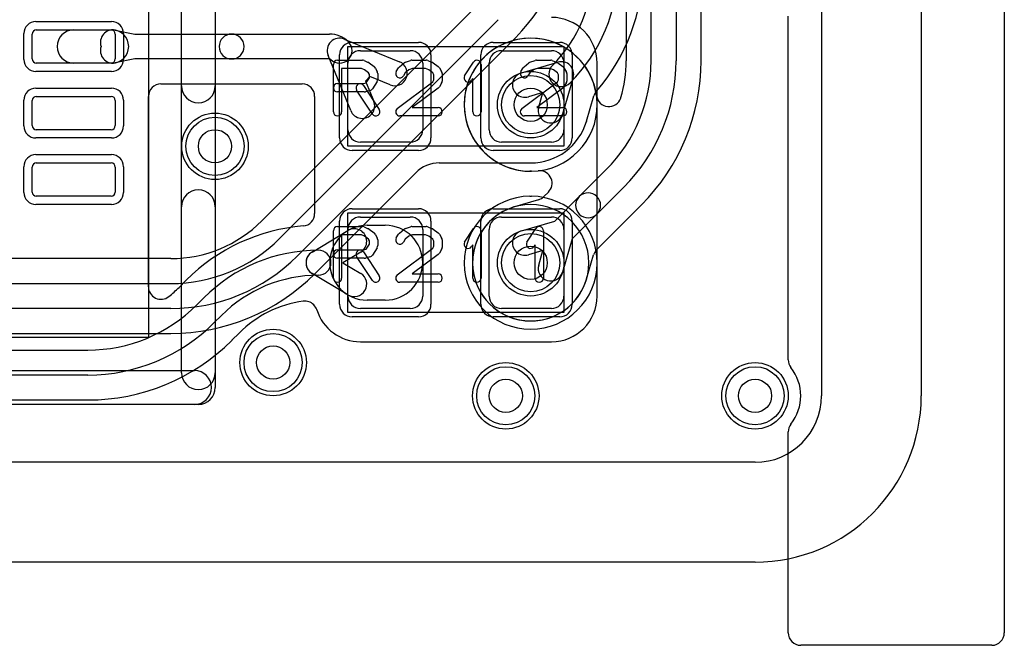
# Model space of a CAD drawing. Extents: x 0 to 20.5, y -0.5 to 20.
# Tile 10 of 17: x 14.6 to 20.5, y -0.5 to 3.3. Entities that reach past the tile are written whole.
import ezdxf

# ---------------------------------------------------------------- set-up
doc = ezdxf.new("R2010")
doc.units = 0
for name, color, linetype in [('Hole', 1, 'CONTINUOUS'), ('L1', 3, 'CONTINUOUS'), ('L2', 3, 'CONTINUOUS'), ('L3', 3, 'CONTINUOUS'), ('L4', 3, 'CONTINUOUS'), ('MetalMask-A', 176, 'CONTINUOUS'), ('Outline', 7, 'CONTINUOUS'), ('PartsArea-A', 111, 'CONTINUOUS'), ('PartsSilk-A', 221, 'CONTINUOUS'), ('Resist-A', 2, 'CONTINUOUS'), ('Resist-B', 2, 'CONTINUOUS'), ('Silk-A', 140, 'CONTINUOUS')]:
    doc.layers.add(name, color=color, linetype=linetype)

msp = doc.modelspace()

# ---------------------------------------------------------------- linework, layer by layer
at = {"layer": 'Hole'}
for centre in [(17.65, 2.75), (15.75, 2.5), (17.65, 1.8), (16.1, 1.2), (17.5, 1), (19, 1)]:
    msp.add_circle(centre, 0.1, dxfattribs=at)
at = {"layer": 'L1'}
for p, q in [((19.4, 14.325), (19.4, 1)), ((14.675, 3.2), (15.125, 3.2)), ((14.9, 3.2), (15.13077, 3.2)), ((14.65, 3.025), (14.65, 3.175)), ((15.15, 3.19813), (15.26805, 3.175)), ((15.15, 3.175), (15.15, 3.025)), ((15.26805, 3.175), (15.8502, 3.175)), ((15.8502, 3.175), (16.43964, 3.175)), ((16.52848, 3.14437), (16.86042, 3.00815)), ((15.26805, 3.025), (15.15, 3.00187)), ((15.8502, 3.025), (15.26805, 3.025)), ((16.43964, 3.025), (15.8502, 3.025)), ((16.56685, 2.71458), (16.43063, 3.04652)), ((16.625, 3.075), (16.925, 3.075)), ((17.475, 3.075), (17.775, 3.075)), ((15.125, 3), (14.675, 3)), ((15.13077, 3), (14.9, 3)), ((16.55, 2.6), (16.55, 3)), ((17, 3), (17, 2.6)), ((17.4, 2.6), (17.4, 3)), ((17.85, 3), (17.85, 2.6)), ((18.05004, 1.6), (18.05004, 3)), ((16.68243, 2.91907), (16.65593, 2.89257)), ((16.80348, 2.86939), (16.68243, 2.91907)), ((15.42501, 2.87496), (16.27499, 2.87496)), ((16.65593, 2.89257), (16.70561, 2.77152)), ((14.675, 2.8), (15.125, 2.8)), ((15.35004, 1.65497), (15.35004, 2.79999)), ((16.34996, 2.79999), (16.34996, 2.09601)), ((14.65, 2.625), (14.65, 2.775)), ((15.15, 2.775), (15.15, 2.625)), ((15.125, 2.6), (14.675, 2.6)), ((16.925, 2.525), (16.625, 2.525)), ((17.775, 2.525), (17.475, 2.525)), ((14.65, 2.225), (14.65, 2.375)), ((14.675, 2.4), (15.125, 2.4)), ((15.15, 2.375), (15.15, 2.225)), ((15.125, 2.2), (14.675, 2.2)), ((16.625, 2.075), (16.925, 2.075)), ((17.475, 2.075), (17.775, 2.075)), ((16.66539, 2.025), (16.775, 2.025)), ((16.33444, 1.86439), (16.55, 1.99316)), ((16.55, 1.6), (16.55, 2)), ((17, 2), (17, 1.6)), ((17.4, 1.6), (17.4, 2)), ((17.85, 2), (17.85, 1.6)), ((16.62692, 1.86438), (16.51915, 1.8)), ((16.51915, 1.8), (16.62692, 1.73562)), ((16.55, 1.60684), (16.33444, 1.73561)), ((15.5772, 1.69546), (15.53376, 1.65202)), ((15.63985, 1.54593), (15.6833, 1.58936)), ((16.775, 1.575), (16.66539, 1.575)), ((15.78936, 1.4833), (15.74592, 1.43986)), ((16.925, 1.525), (16.625, 1.525)), ((17.775, 1.525), (17.475, 1.525)), ((15.85208, 1.33384), (15.89546, 1.3772)), ((16.625, 1.32496), (17.775, 1.32496)), ((13.8, 1.275), (14.98579, 1.275)), ((14.98579, 1.125), (13.8, 1.125)), ((13.8, 0.97496), (14.98579, 0.97496)), ((19, 0.6), (11.275, 0.6))]:
    msp.add_line(p, q, dxfattribs=at)
for centre in [(17.65, 2.75), (15.75, 2.5), (17.65, 1.8), (16.1, 1.2), (17.5, 1), (19, 1)]:
    msp.add_circle(centre, 0.2, dxfattribs=at)
for centre, radius, start, end in [((17.775, 3), 0.27504, 0, 90), ((14.675, 3.175), 0.025, 90, 180), ((14.9, 3.1), 0.1, 90, -90), ((15.13558, 3.12453), 0.075, 78.914803, -160.910395), ((15.125, 3.175), 0.025, 0, 90), ((15.13077, 3.1), 0.1, -90, 90), ((15.8502, 3.1), 0.075, 90, -90), ((15.8502, 3.1), 0.075, -90, 90), ((16.50001, 3.07499), 0.07499, 67.689264, -157.689264), ((16.43964, 3.01464), 0.16036, 45, 90), ((15.13558, 3.07547), 0.075, 160.910395, -78.913795), ((16.5, 3.075), 0.075, -135, 45), ((14.675, 3.025), 0.025, 180, -90), ((15.125, 3.025), 0.025, -90, 0), ((16.43964, 3.01464), 0.01036, 45, 90), ((16.625, 3), 0.075, 90, 180), ((16.925, 3), 0.075, 0, 90), ((17.475, 3), 0.075, 90, 180), ((17.775, 3), 0.075, 0, 90), ((16.83195, 2.93877), 0.075, -112.310736, 67.687961), ((15.42501, 2.79999), 0.07497, 90, 180), ((16.27499, 2.79999), 0.07497, 0, 90), ((14.675, 2.775), 0.025, 90, 180), ((15.125, 2.775), 0.025, 0, 90), ((16.63623, 2.74305), 0.075, -157.689264, 22.312039), ((14.675, 2.625), 0.025, 180, -90), ((15.125, 2.625), 0.025, -90, 0), ((16.625, 2.6), 0.075, 180, -90), ((16.925, 2.6), 0.075, -90, 0), ((17.475, 2.6), 0.075, 180, -90), ((17.775, 2.6), 0.075, -90, 0), ((14.675, 2.375), 0.025, 90, 180), ((15.125, 2.375), 0.025, 0, 90), ((14.675, 2.225), 0.025, 180, -90), ((15.125, 2.225), 0.025, -90, 0), ((16.27499, 2.09601), 0.07497, -85.325214, 0), ((16.625, 2), 0.075, 90, 180), ((16.925, 2), 0.075, 0, 90), ((17.475, 2), 0.075, 90, 180), ((17.775, 2), 0.075, 0, 90), ((16.37289, 0.89974), 1.1253, 94.678779, 134.99892), ((16.66539, 1.8), 0.225, 90, -90), ((16.775, 1.8), 0.225, -90, 90), ((16.58846, 1.92877), 0.075, -59.150224, 120.853009), ((16.37289, 0.89976), 0.97524, 90, 134.999585), ((16.3729, 1.8), 0.075, 89.992361, -90.007639), ((16.3729, 1.8), 0.075, 120.849776, -120.849776), ((16.3729, 1.8), 0.075, -90.007639, 89.992361), ((16.37289, 1.8), 0.075, -90, 90), ((16.37289, 0.89976), 0.82524, 90, 134.999509), ((16.58846, 1.67123), 0.075, -120.849776, 59.146991), ((15.42501, 1.65497), 0.07497, 180, -51.134887), ((14.98579, 2.20001), 0.77496, -51.136278, -45.001046), ((16.625, 1.6), 0.075, 180, -90), ((16.925, 1.6), 0.075, -90, 0), ((17.475, 1.6), 0.075, 180, -90), ((17.775, 1.6), 0.27504, -90, 0), ((17.775, 1.6), 0.075, -90, 0), ((14.98578, 2.2), 0.925, -89.999381, -45), ((16.37289, 0.89974), 0.67521, 97.81653, 134.9982), ((16.29126, 1.49441), 0.07497, 71.555384, 97.819896), ((16.29126, 1.49438), 0.075, 18.437365, 71.562635), ((16.29129, 1.49439), 0.07497, 17.560088, 18.437366), ((16.62499, 1.6), 0.27504, -162.437943, -89.997917), ((14.98578, 2.2), 1.075, -89.999467, -45), ((14.98577, 2.20002), 1.22506, -89.999065, -45.082348), ((15.90444, 1.28018), 0.07497, 134.297484, 135.713323), ((19, 1), 0.4, -90, 0)]:
    msp.add_arc(centre, radius, start, end, dxfattribs=at)
at = {"layer": 'L2'}
for p, q in [((19.4, 14.325), (19.4, 1)), ((17.64998, 2.34975), (17.65002, 2.34975)), ((19, 0.6), (11.975, 0.6))]:
    msp.add_line(p, q, dxfattribs=at)
for centre in [(15.75, 2.5), (16.1, 1.2), (17.5, 1), (19, 1)]:
    msp.add_circle(centre, 0.2, dxfattribs=at)
for centre, radius, start, end in [((17.65, 2.75), 0.40004, -89.256648, -90.743352), ((17.64384, 2.27503), 0.07497, 85.302363, 89.258621), ((17.65616, 2.27503), 0.07497, 90.741379, 94.697637), ((17.65, 1.8), 0.40004, 90.743352, 89.256648), ((17.64384, 2.27497), 0.07497, -89.258621, -85.302363), ((17.65615, 2.27498), 0.07498, -94.719857, -90.733639), ((19, 1), 0.4, -90, 0)]:
    msp.add_arc(centre, radius, start, end, dxfattribs=at)
at = {"layer": 'L3'}
for p, q in [((19.4, 14.325), (19.4, 1)), ((18.22496, 9.55398), (18.22496, 3.01421)), ((18.375, 3.01421), (18.375, 9.55398)), ((18.525, 9.55398), (18.525, 3.01421)), ((18.67504, 3.01421), (18.67504, 9.55398)), ((17.94244, 2.1985), (18.10407, 2.36015)), ((18.21014, 2.25408), (18.0485, 2.09244)), ((17.75671, 2.22497), (17.72905, 2.19731)), ((17.7944, 2.05046), (17.94244, 2.1985)), ((17.69703, 2.17835), (17.55199, 2.13604)), ((18.04733, 1.87908), (18.31623, 2.14799)), ((18.0485, 2.09244), (17.90046, 1.9444)), ((17.594, 1.992), (17.7944, 2.05046)), ((17.90046, 1.9444), (17.842, 1.744)), ((17.72354, 1.87354), (17.636, 1.848)), ((17.698, 1.786), (17.72354, 1.87354)), ((17.98639, 1.70321), (18.02836, 1.84706)), ((19, 0.6), (11.975, 0.6))]:
    msp.add_line(p, q, dxfattribs=at)
for centre in [(15.75, 2.5), (17.65, 1.8), (16.1, 1.2), (17.5, 1), (19, 1)]:
    msp.add_circle(centre, 0.2, dxfattribs=at)
for centre, radius, start, end in [((17.65, 2.75), 0.40004, 7.743428, -83.512398), ((17.45, 3.01422), 0.925, -45, -0.000619), ((17.45, 3.01422), 0.77496, -16.621064, -0.000739), ((17.45, 3.01422), 1.075, -45, -0.000533), ((17.45, 3.01423), 1.22504, -45.000331, -0.000935), ((18.12071, 2.814), 0.075, -172.260982, -18.437365), ((18.12074, 2.81399), 0.07497, -18.437366, -16.617259), ((17.70367, 2.27803), 0.07497, 89.992358, 96.487043), ((17.70368, 2.278), 0.075, -45, 90), ((17.67604, 2.25032), 0.07497, -73.740712, -45), ((17.99547, 2.14547), 0.075, 135, -45), ((17.99547, 2.14547), 0.075, -45, 135), ((17.65, 1.80001), 0.35004, 106.751923, -16.637003), ((17.61387, 1.91966), 0.22505, 106.033521, 106.723874), ((17.531, 2.20801), 0.07497, -73.96327, -73.740712), ((17.615, 1.92), 0.075, 106.260205, -73.73698), ((18.10033, 1.82606), 0.07497, 134.989192, 163.733376), ((17.77, 1.765), 0.075, 163.739795, -16.26302), ((17.76967, 1.76392), 0.22505, -16.556346, -16.041564), ((18.05801, 1.68101), 0.07497, 163.261957, 163.955925), ((18.05836, 1.68221), 0.07497, 163.733376, 164.217328), ((19, 1), 0.4, -90, 0)]:
    msp.add_arc(centre, radius, start, end, dxfattribs=at)
at = {"layer": 'L4'}
for p, q in [((19.4, 14.32503), (19.4, 1)), ((17.34798, 3.36728), (16.03271, 2.05202)), ((16.1388, 1.94593), (17.45408, 3.26119)), ((17.56015, 3.15513), (16.24487, 1.83986)), ((17.594, 2.942), (17.81284, 3.00584)), ((17.90584, 2.91284), (17.842, 2.694)), ((17.72354, 2.82354), (17.636, 2.798)), ((17.698, 2.736), (17.72354, 2.82354)), ((17.98604, 2.65198), (18.02997, 2.80258)), ((17.10001, 2.39997), (17.65, 2.39997)), ((16.35096, 1.73377), (16.95859, 2.34139)), ((15.48474, 1.82504), (12.02632, 1.82504)), ((12.02639, 1.675), (15.48474, 1.675)), ((15.48474, 1.525), (12.02639, 1.525)), ((12.02641, 1.37496), (15.48474, 1.37496)), ((19, 0.6), (11.97497, 0.6))]:
    msp.add_line(p, q, dxfattribs=at)
for centre in [(17.65, 2.75), (15.75, 2.5), (17.65, 1.8), (16.1, 1.2), (17.5, 1), (19, 1)]:
    msp.add_circle(centre, 0.2, dxfattribs=at)
for centre, radius, start, end in [((16.8, 3.91526), 1.075, -44.999246, 0), ((17.19131, 3.57639), 0.83369, -45, 0), ((17.19131, 3.57639), 0.98369, -45, 0), ((17.19131, 3.57639), 1.13373, -41.114375, 0), ((17.83385, 2.93385), 0.075, 135, -45), ((17.83384, 2.93384), 0.075, -16.260205, 106.260205), ((17.615, 2.87), 0.075, 106.260205, -73.73698), ((18.10194, 2.78159), 0.07497, 138.883094, 163.740712), ((17.77, 2.715), 0.075, 163.739795, -16.26302), ((17.65, 2.75001), 0.35004, -90, -16.572252), ((18.05736, 2.62879), 0.07497, 163.302952, 163.43105), ((17.77, 2.715), 0.22504, -16.700464, -16.262241), ((17.10001, 2.19997), 0.2, 90, 134.99957), ((17.65, 1.8), 0.35004, 90, -90), ((17.65, 1.8), 0.35004, -90, 90), ((15.48473, 2.60001), 0.77497, -89.999261, -45.000523), ((15.48473, 2.6), 0.925, -89.999381, -45), ((15.48473, 2.6), 1.075, -89.999467, -45), ((15.48472, 2.6), 1.22504, -89.999065, -44.999669), ((19, 1), 0.4, -90, 0)]:
    msp.add_arc(centre, radius, start, end, dxfattribs=at)
at = {"layer": 'MetalMask-A'}
for p, q in [((14.675, 3.2), (15.125, 3.2)), ((14.65, 3.025), (14.65, 3.175)), ((15.15, 3.175), (15.15, 3.025)), ((16.625, 3.075), (16.925, 3.075)), ((17.475, 3.075), (17.775, 3.075)), ((15.125, 3), (14.675, 3)), ((16.55, 2.6), (16.55, 3)), ((17, 3), (17, 2.6)), ((17.4, 2.6), (17.4, 3)), ((17.85, 3), (17.85, 2.6)), ((14.675, 2.8), (15.125, 2.8)), ((14.65, 2.625), (14.65, 2.775)), ((15.15, 2.775), (15.15, 2.625)), ((15.125, 2.6), (14.675, 2.6)), ((16.925, 2.525), (16.625, 2.525)), ((17.775, 2.525), (17.475, 2.525)), ((14.65, 2.225), (14.65, 2.375)), ((14.675, 2.4), (15.125, 2.4)), ((15.15, 2.375), (15.15, 2.225)), ((15.125, 2.2), (14.675, 2.2)), ((16.625, 2.075), (16.925, 2.075)), ((17.475, 2.075), (17.775, 2.075)), ((16.55, 1.6), (16.55, 2)), ((17, 2), (17, 1.6)), ((17.4, 1.6), (17.4, 2)), ((17.85, 2), (17.85, 1.6)), ((16.925, 1.525), (16.625, 1.525)), ((17.775, 1.525), (17.475, 1.525))]:
    msp.add_line(p, q, dxfattribs=at)
for centre, radius, start, end in [((14.675, 3.175), 0.025, 90, 180), ((15.125, 3.175), 0.025, 0, 90), ((14.675, 3.025), 0.025, 180, -90), ((15.125, 3.025), 0.025, -90, 0), ((16.625, 3), 0.075, 90, 180), ((16.925, 3), 0.075, 0, 90), ((17.475, 3), 0.075, 90, 180), ((17.775, 3), 0.075, 0, 90), ((14.675, 2.775), 0.025, 90, 180), ((15.125, 2.775), 0.025, 0, 90), ((14.675, 2.625), 0.025, 180, -90), ((15.125, 2.625), 0.025, -90, 0), ((16.625, 2.6), 0.075, 180, -90), ((16.925, 2.6), 0.075, -90, 0), ((17.475, 2.6), 0.075, 180, -90), ((17.775, 2.6), 0.075, -90, 0), ((14.675, 2.375), 0.025, 90, 180), ((15.125, 2.375), 0.025, 0, 90), ((14.675, 2.225), 0.025, 180, -90), ((15.125, 2.225), 0.025, -90, 0), ((16.625, 2), 0.075, 90, 180), ((16.925, 2), 0.075, 0, 90), ((17.475, 2), 0.075, 90, 180), ((17.775, 2), 0.075, 0, 90), ((16.625, 1.6), 0.075, 180, -90), ((16.925, 1.6), 0.075, -90, 0), ((17.475, 1.6), 0.075, 180, -90), ((17.775, 1.6), 0.075, -90, 0)]:
    msp.add_arc(centre, radius, start, end, dxfattribs=at)
at = {"layer": 'Outline'}
for p, q in [((20, 15), (20, 1)), ((19, 0), (7.75, 0))]:
    msp.add_line(p, q, dxfattribs=at)
msp.add_arc((19, 1), 1, -90, 0, dxfattribs=at)
at = {"layer": 'PartsArea-A'}
for p, q in [((15.35, 8.05), (15.35, 1.35)), ((16.55, 3.1), (17.85, 3.1)), ((16.55, 2.5), (16.55, 3.1)), ((17.85, 3.1), (17.85, 2.5)), ((17.85, 2.5), (16.55, 2.5)), ((16.55, 2.1), (17.85, 2.1)), ((16.55, 1.5), (16.55, 2.1)), ((17.85, 2.1), (17.85, 1.5)), ((17.85, 1.5), (16.55, 1.5)), ((15.35, 1.35), (8.65, 1.35))]:
    msp.add_line(p, q, dxfattribs=at)
at = {"layer": 'PartsSilk-A'}
for p, q in [((15.7516, 8.35), (15.7516, 1.05)), ((15.5484, 1.1516), (15.5484, 8.2484)), ((16.4625, 2.70741), (16.4625, 2.99259)), ((16.4875, 3.01759), (16.6375, 3.01759)), ((16.6322, 2.96759), (16.5125, 2.96759)), ((16.5125, 2.96759), (16.5125, 2.70741)), ((16.64993, 2.95971), (16.6322, 2.96759)), ((16.64765, 3.01544), (16.67265, 3.00433)), ((16.6772, 3.0017), (16.70776, 2.97948)), ((16.71542, 2.97044), (16.72653, 2.94822)), ((16.8413, 2.95029), (16.85519, 2.97251)), ((16.86077, 2.97878), (16.88855, 3.001)), ((16.89563, 3.00497), (16.92618, 3.01608)), ((16.93912, 2.96759), (16.91658, 2.95939)), ((16.93472, 3.01759), (17.02083, 3.01759)), ((17.01602, 2.96759), (16.93912, 2.96759)), ((17.03643, 2.95943), (17.01602, 2.96759)), ((17.03011, 3.0158), (17.05789, 3.00469)), ((17.06331, 3.0017), (17.09387, 2.97948)), ((17.10037, 2.97251), (17.11426, 2.95029)), ((17.25263, 2.9247), (17.30541, 3.00618)), ((17.35139, 2.99259), (17.35139, 2.70741)), ((17.5913, 2.95029), (17.60519, 2.97251)), ((17.61077, 2.97878), (17.63855, 3.001)), ((17.64563, 3.00497), (17.67618, 3.01608)), ((17.68912, 2.96759), (17.66658, 2.95939)), ((17.68472, 3.01759), (17.77083, 3.01759)), ((17.76602, 2.96759), (17.68912, 2.96759)), ((17.78643, 2.95943), (17.76602, 2.96759)), ((17.78011, 3.0158), (17.80789, 3.00469)), ((17.81331, 3.0017), (17.84387, 2.97948)), ((17.85037, 2.97251), (17.86426, 2.95029)), ((16.67343, 2.94263), (16.64993, 2.95971)), ((16.66042, 2.88087), (16.67917, 2.91087)), ((16.67917, 2.93114), (16.67343, 2.94263)), ((16.67917, 2.91087), (16.67917, 2.93114)), ((16.72917, 2.93704), (16.72917, 2.9037)), ((16.89533, 2.9424), (16.8837, 2.92379)), ((16.91658, 2.95939), (16.89533, 2.9424)), ((17.06054, 2.94189), (17.03643, 2.95943)), ((17.06806, 2.92987), (17.06054, 2.94189)), ((17.06806, 2.89976), (17.06806, 2.92987)), ((17.11806, 2.93704), (17.11806, 2.89259)), ((17.30139, 2.90801), (17.29459, 2.89752)), ((17.30139, 2.70741), (17.30139, 2.90801)), ((17.64533, 2.9424), (17.6337, 2.92379)), ((17.66658, 2.95939), (17.64533, 2.9424)), ((17.81054, 2.94189), (17.78643, 2.95943)), ((17.81806, 2.92987), (17.81054, 2.94189)), ((17.81806, 2.89976), (17.81806, 2.92987)), ((17.86806, 2.93704), (17.86806, 2.89259)), ((16.4875, 2.87685), (16.64533, 2.87685)), ((16.64453, 2.86553), (16.73898, 2.72109)), ((16.64533, 2.87685), (16.66042, 2.88087)), ((16.72537, 2.89045), (16.69759, 2.84601)), ((16.84747, 2.72739), (17.06043, 2.88756)), ((17.0942, 2.85039), (16.93733, 2.73241)), ((17.06043, 2.88756), (17.06806, 2.89976)), ((17.11426, 2.87934), (17.10037, 2.85712)), ((17.59747, 2.72739), (17.81043, 2.88756)), ((17.8442, 2.85039), (17.68733, 2.73241)), ((17.81043, 2.88756), (17.81806, 2.89976)), ((17.86426, 2.87934), (17.85037, 2.85712)), ((16.64861, 2.82685), (16.4875, 2.82685)), ((16.69714, 2.69373), (16.60269, 2.83817)), ((16.68283, 2.8351), (16.65505, 2.82769)), ((16.93733, 2.73241), (17.09306, 2.73241)), ((17.68733, 2.73241), (17.84306, 2.73241)), ((17.09306, 2.68241), (16.8625, 2.68241)), ((17.84306, 2.68241), (17.6125, 2.68241)), ((16.4875, 2.01759), (16.6375, 2.01759)), ((16.64765, 2.01544), (16.67265, 2.00433)), ((16.89563, 2.00497), (16.92618, 2.01608)), ((16.93472, 2.01759), (17.02083, 2.01759)), ((17.03011, 2.0158), (17.05789, 2.00469)), ((16.4625, 1.70741), (16.4625, 1.99259)), ((16.6322, 1.96759), (16.5125, 1.96759)), ((16.5125, 1.96759), (16.5125, 1.70741)), ((16.64993, 1.95971), (16.6322, 1.96759)), ((16.67343, 1.94263), (16.64993, 1.95971)), ((16.6772, 2.0017), (16.70776, 1.97948)), ((16.71542, 1.97044), (16.72653, 1.94822)), ((16.8413, 1.95029), (16.85519, 1.97251)), ((16.86077, 1.97878), (16.88855, 2.001)), ((16.91658, 1.95939), (16.89533, 1.9424)), ((16.93912, 1.96759), (16.91658, 1.95939)), ((17.01602, 1.96759), (16.93912, 1.96759)), ((17.03643, 1.95943), (17.01602, 1.96759)), ((17.06054, 1.94189), (17.03643, 1.95943)), ((17.06331, 2.0017), (17.09387, 1.97948)), ((17.10037, 1.97251), (17.11426, 1.95029)), ((17.25263, 1.9247), (17.30541, 2.00618)), ((17.35139, 1.99259), (17.35139, 1.70741)), ((17.62763, 1.9247), (17.68041, 2.00618)), ((17.72639, 1.99259), (17.72639, 1.70741)), ((16.66042, 1.88087), (16.67917, 1.91087)), ((16.67917, 1.93114), (16.67343, 1.94263)), ((16.67917, 1.91087), (16.67917, 1.93114)), ((16.72917, 1.93704), (16.72917, 1.9037)), ((16.89533, 1.9424), (16.8837, 1.92379)), ((17.06043, 1.88756), (17.06806, 1.89976)), ((17.06806, 1.92987), (17.06054, 1.94189)), ((17.06806, 1.89976), (17.06806, 1.92987)), ((17.11806, 1.93704), (17.11806, 1.89259)), ((17.30139, 1.90801), (17.29459, 1.89752)), ((17.30139, 1.70741), (17.30139, 1.90801)), ((17.67639, 1.90801), (17.66959, 1.89752)), ((17.67639, 1.70741), (17.67639, 1.90801)), ((16.4875, 1.87685), (16.64533, 1.87685)), ((16.69714, 1.69373), (16.60269, 1.83817)), ((16.64453, 1.86553), (16.73898, 1.72109)), ((16.64533, 1.87685), (16.66042, 1.88087)), ((16.72537, 1.89045), (16.69759, 1.84601)), ((16.84747, 1.72739), (17.06043, 1.88756)), ((17.0942, 1.85039), (16.93733, 1.73241)), ((17.11426, 1.87934), (17.10037, 1.85712)), ((16.64861, 1.82685), (16.4875, 1.82685)), ((16.68283, 1.8351), (16.65505, 1.82769)), ((16.93733, 1.73241), (17.09306, 1.73241)), ((17.09306, 1.68241), (16.8625, 1.68241)), ((8.35, 1.1516), (15.5484, 1.1516)), ((15.65, 0.9484), (8.35, 0.9484))]:
    msp.add_line(p, q, dxfattribs=at)
for centre, radius, start, end in [((16.4875, 2.99259), 0.025, 90, 180), ((16.6375, 2.99259), 0.025, 66.049145, 90), ((16.6625, 2.98148), 0.025, 53.982737, 66.039637), ((16.69306, 2.95926), 0.025, 26.565051, 53.979316), ((16.87639, 2.95926), 0.025, 128.666967, 147.989981), ((16.90417, 2.98148), 0.025, 109.97919, 128.654777), ((16.93472, 2.99259), 0.025, 90, 109.984612), ((17.02083, 2.99259), 0.025, 68.207103, 90), ((17.04861, 2.98148), 0.025, 53.982737, 68.202147), ((17.07917, 2.95926), 0.025, 32.005383, 53.979316), ((17.32639, 2.99259), 0.025, 0, 147.066193), ((17.62639, 2.95926), 0.025, 128.666967, 147.989981), ((17.65417, 2.98148), 0.025, 109.97919, 128.654777), ((17.68472, 2.99259), 0.025, 90, 109.984612), ((17.77083, 2.99259), 0.025, 68.207103, 90), ((17.79861, 2.98148), 0.025, 53.982737, 68.202147), ((17.82917, 2.95926), 0.025, 32.005383, 53.979316), ((16.70417, 2.9037), 0.025, -32.005383, 0), ((16.70417, 2.93704), 0.025, 0, 26.565051), ((16.8625, 2.93704), 0.025, 147.994617, -32.010019), ((17.09306, 2.93704), 0.025, 0, 32.010019), ((17.27361, 2.91111), 0.025, 147.066457, -32.933807), ((17.6125, 2.93704), 0.025, 147.994617, -32.010019), ((17.84306, 2.93704), 0.025, 0, 32.010019), ((16.4875, 2.85185), 0.025, 90, -90), ((16.62361, 2.85185), 0.025, 33.181463, -146.819137), ((16.67639, 2.85926), 0.025, -75.074487, -32.010019), ((17.07917, 2.87037), 0.025, -53.047603, -32.010019), ((17.09306, 2.89259), 0.025, -32.005383, 0), ((17.82917, 2.87037), 0.025, -53.047603, -32.010019), ((17.84306, 2.89259), 0.025, -32.005383, 0), ((16.64861, 2.85185), 0.025, -90, -75.064732), ((16.8625, 2.70741), 0.025, 126.952397, -90), ((17.09306, 2.70741), 0.025, -90, 90), ((17.6125, 2.70741), 0.025, 126.952397, -90), ((17.84306, 2.70741), 0.025, -90, 90), ((16.4875, 2.70741), 0.025, 180, 0), ((16.71806, 2.70741), 0.025, -146.818537, 33.180863), ((17.32639, 2.70741), 0.025, 180, 0), ((16.4875, 1.99259), 0.025, 90, 180), ((16.6375, 1.99259), 0.025, 66.049145, 90), ((16.93472, 1.99259), 0.025, 90, 109.984612), ((17.02083, 1.99259), 0.025, 68.207103, 90), ((17.32639, 1.99259), 0.025, 0, 147.066193), ((17.70139, 1.99259), 0.025, 0, 147.066193), ((16.6625, 1.98148), 0.025, 53.982737, 66.039637), ((16.69306, 1.95926), 0.025, 26.565051, 53.979316), ((16.87639, 1.95926), 0.025, 128.666967, 147.989981), ((16.90417, 1.98148), 0.025, 109.97919, 128.654777), ((17.04861, 1.98148), 0.025, 53.982737, 68.202147), ((17.07917, 1.95926), 0.025, 32.005383, 53.979316), ((16.70417, 1.9037), 0.025, -32.005383, 0), ((16.70417, 1.93704), 0.025, 0, 26.565051), ((16.8625, 1.93704), 0.025, 147.994617, -32.010019), ((17.09306, 1.93704), 0.025, 0, 32.010019), ((17.27361, 1.91111), 0.025, 147.066457, -32.933807), ((17.64861, 1.91111), 0.025, 147.066457, -32.933807), ((16.4875, 1.85185), 0.025, 90, -90), ((16.62361, 1.85185), 0.025, 33.181463, -146.819137), ((16.67639, 1.85926), 0.025, -75.074487, -32.010019), ((17.07917, 1.87037), 0.025, -53.047603, -32.010019), ((17.09306, 1.89259), 0.025, -32.005383, 0), ((16.64861, 1.85185), 0.025, -90, -75.064732), ((16.71806, 1.70741), 0.025, -146.818537, 33.180863), ((16.8625, 1.70741), 0.025, 126.952397, -90), ((17.09306, 1.70741), 0.025, -90, 90), ((16.4875, 1.70741), 0.025, 180, 0), ((17.32639, 1.70741), 0.025, 180, 0), ((17.70139, 1.70741), 0.025, 180, 0), ((15.65, 1.05), 0.1016, -90, 0)]:
    msp.add_arc(centre, radius, start, end, dxfattribs=at)
at = {"layer": 'Resist-A'}
for p, q in [((14.6725, 3.25), (15.1275, 3.25)), ((14.6, 3.0225), (14.6, 3.1775)), ((15.2, 3.1775), (15.2, 3.0225)), ((16.575, 3.125), (16.975, 3.125)), ((17.425, 3.125), (17.825, 3.125)), ((16.5, 2.55), (16.5, 3.05)), ((17.05, 3.05), (17.05, 2.55)), ((17.35, 2.55), (17.35, 3.05)), ((17.9, 3.05), (17.9, 2.55)), ((15.1275, 2.95), (14.6725, 2.95)), ((14.6725, 2.85), (15.1275, 2.85)), ((14.6, 2.6225), (14.6, 2.7775)), ((15.2, 2.7775), (15.2, 2.6225)), ((15.1275, 2.55), (14.6725, 2.55)), ((14.6725, 2.45), (15.1275, 2.45)), ((16.975, 2.475), (16.575, 2.475)), ((17.825, 2.475), (17.425, 2.475)), ((14.6, 2.2225), (14.6, 2.3775)), ((15.2, 2.3775), (15.2, 2.2225)), ((15.1275, 2.15), (14.6725, 2.15)), ((16.575, 2.125), (16.975, 2.125)), ((17.425, 2.125), (17.825, 2.125)), ((16.5, 1.55), (16.5, 2.05)), ((17.05, 2.05), (17.05, 1.55)), ((17.35, 1.55), (17.35, 2.05)), ((17.9, 2.05), (17.9, 1.55)), ((16.975, 1.475), (16.575, 1.475)), ((17.825, 1.475), (17.425, 1.475))]:
    msp.add_line(p, q, dxfattribs=at)
for centre in [(17.65, 2.75), (15.75, 2.5), (17.65, 1.8), (16.1, 1.2), (17.5, 1), (19, 1)]:
    msp.add_circle(centre, 0.175, dxfattribs=at)
for centre, radius, start, end in [((14.6725, 3.1775), 0.0725, 90, 180), ((15.1275, 3.1775), 0.0725, 0, 90), ((16.575, 3.05), 0.075, 90, 180), ((16.975, 3.05), 0.075, 0, 90), ((17.425, 3.05), 0.075, 90, 180), ((17.825, 3.05), 0.075, 0, 90), ((14.6725, 3.0225), 0.0725, 180, -90), ((15.1275, 3.0225), 0.0725, -90, 0), ((14.6725, 2.7775), 0.0725, 90, 180), ((15.1275, 2.7775), 0.0725, 0, 90), ((14.6725, 2.6225), 0.0725, 180, -90), ((15.1275, 2.6225), 0.0725, -90, 0), ((16.575, 2.55), 0.075, 180, -90), ((16.975, 2.55), 0.075, -90, 0), ((17.425, 2.55), 0.075, 180, -90), ((17.825, 2.55), 0.075, -90, 0), ((14.6725, 2.3775), 0.0725, 90, 180), ((15.1275, 2.3775), 0.0725, 0, 90), ((14.6725, 2.2225), 0.0725, 180, -90), ((15.1275, 2.2225), 0.0725, -90, 0), ((16.575, 2.05), 0.075, 90, 180), ((16.975, 2.05), 0.075, 0, 90), ((17.425, 2.05), 0.075, 90, 180), ((17.825, 2.05), 0.075, 0, 90), ((16.575, 1.55), 0.075, 180, -90), ((16.975, 1.55), 0.075, -90, 0), ((17.425, 1.55), 0.075, 180, -90), ((17.825, 1.55), 0.075, -90, 0)]:
    msp.add_arc(centre, radius, start, end, dxfattribs=at)
at = {"layer": 'Resist-B'}
for centre in [(17.65, 2.75), (15.75, 2.5), (17.65, 1.8), (16.1, 1.2), (17.5, 1), (19, 1)]:
    msp.add_circle(centre, 0.175, dxfattribs=at)
at = {"layer": 'Silk-A'}
for p, q in [((20.5, 14.425), (20.5, -0.425)), ((15.7516, 8.35), (15.7516, 2.86308)), ((15.5484, 2.86308), (15.5484, 8.2484)), ((19.2, 1.21651), (19.2, 3.28349)), ((15.5484, 1.13902), (15.5484, 2.13692)), ((15.7516, 2.13692), (15.7516, 1.13902)), ((13.57327, 1.1516), (15.62673, 1.1516)), ((15.62673, 0.9484), (13.57327, 0.9484)), ((19.2, -0.425), (19.2, 0.78349)), ((20.425, -0.5), (19.275, -0.5))]:
    msp.add_line(p, q, dxfattribs=at)
for centre, radius, start, end in [((15.65, 2.86308), 0.1016, 180, 0), ((15.65, 2.13692), 0.1016, 0, 180), ((19.275, 1.21651), 0.075, 180, -141.783994), ((15.65, 1.13902), 0.1016, 180, 0), ((15.62673, 1.05), 0.1016, -90, 90), ((19, 1), 0.275, -38.213046, 38.213046), ((19.275, 0.78349), 0.075, 141.783994, 180), ((19.275, -0.425), 0.075, 180, -90), ((20.425, -0.425), 0.075, -90, 0)]:
    msp.add_arc(centre, radius, start, end, dxfattribs=at)

doc.saveas('drawing.dxf')
